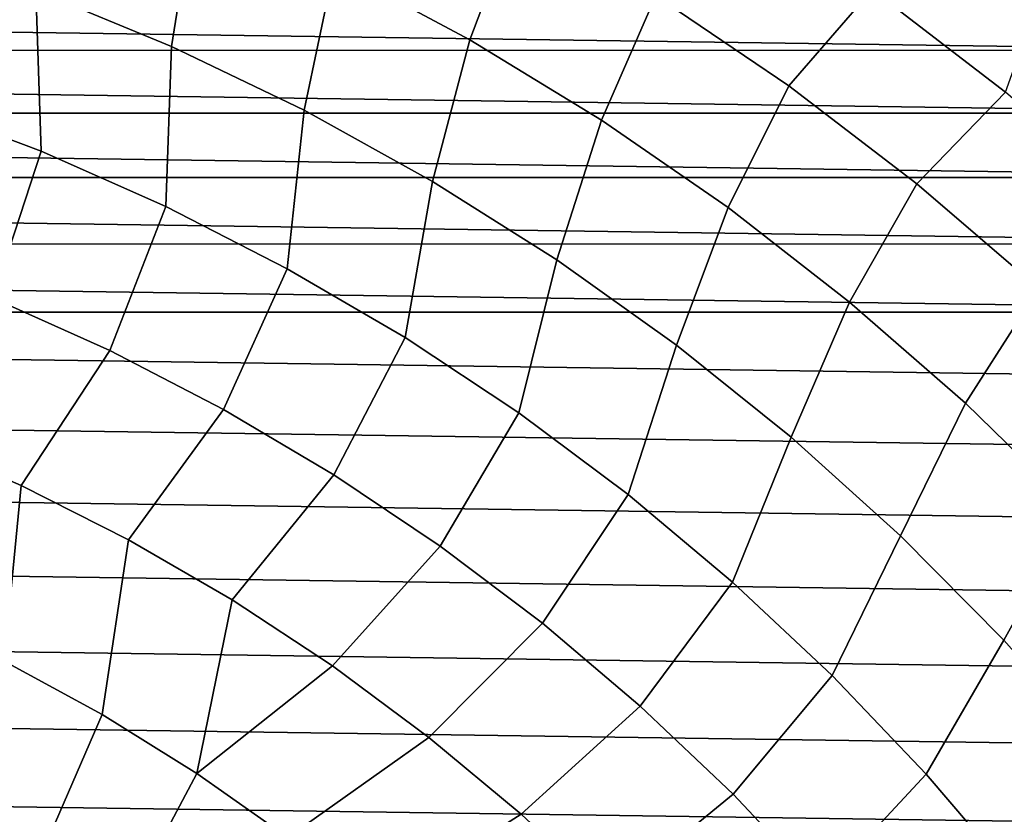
# Model space of a CAD drawing. Header units: metres. Extents: x -25 to 132, y -25 to 25.
# Tile 141 of 256: x 6.92 to 14.47, y 12.19 to 18.28. Entities that reach past the tile are written whole.
import ezdxf

# ---------------------------------------------------------------- set-up
doc = ezdxf.new("R2010")
doc.units = ezdxf.units.M
doc.layers.add('solid_12_061_071_XXX', color=7, linetype='CONTINUOUS')

msp = doc.modelspace()

# ---------------------------------------------------------------- linework, layer by layer
at = {"layer": 'solid_12_061_071_XXX'}
for points in [[(9.645901, 19.67622, 117.049759), (9.331047, 18.684656, 118.134232), (10.37126, 18.12793, 118.134232), (10.737697, 19.102327, 117.049759)], [(7.164703, 19.617641, 118.134232), (7.043921, 18.507969, 119.16523), (8.08498, 18.077469, 119.16523), (8.261057, 19.181757, 118.134232)], [(14.474891, 17.726376, 115.914597), (14.800087, 18.637188, 114.731659), (13.732807, 19.43701, 114.731659), (13.45284, 18.513992, 115.914597)], [(13.45284, 18.513992, 115.914597), (12.388024, 19.242756, 115.914597), (11.795473, 18.467915, 117.049759), (12.815879, 17.77499, 117.049759)], [(8.261057, 19.181757, 118.134232), (8.08498, 18.077469, 119.16523), (9.099874, 17.588463, 119.16523), (9.331047, 18.684656, 118.134232)], [(10.737697, 19.102327, 117.049759), (10.37126, 18.12793, 118.134232), (11.378374, 17.51335, 118.134232), (11.795473, 18.467915, 117.049759)], [(7.085052, 17.273724, 120.140106), (7.043921, 18.507969, 119.16523), (5.980064, 18.878574, 119.16523), (6.107105, 17.643206, 120.140106)], [(9.331047, 18.684656, 118.134232), (9.099874, 17.588463, 119.16523), (10.08532, 17.042538, 119.16523), (10.37126, 18.12793, 118.134232)], [(-16.568956, 18.047707), (-16.046734, 18.513569), (16.568859, 18.047794)], [(-16.046734, 18.513569), (16.046635, 18.513655), (16.568859, 18.047794)], [(8.040785, 16.850082, 120.140106), (8.08498, 18.077469, 119.16523), (7.043921, 18.507969, 119.16523), (7.085052, 17.273724, 120.140106)], [(14.474891, 17.726376, 115.914597), (13.45284, 18.513992, 115.914597), (12.815879, 17.77499, 117.049759), (13.795681, 17.025753, 117.049759)], [(11.795473, 18.467915, 117.049759), (11.378374, 17.51335, 118.134232), (12.349177, 16.842882, 118.134232), (12.815879, 17.77499, 117.049759)], [(10.37126, 18.12793, 118.134232), (10.08532, 17.042538, 119.16523), (11.038127, 16.441458, 119.16523), (11.378374, 17.51335, 118.134232)], [(-17.077707, 17.567066), (-16.568956, 18.047707), (17.077614, 17.567158)], [(-16.568956, 18.047707), (16.568859, 18.047794), (17.077614, 17.567158)], [(8.971307, 16.37361, 120.140106), (9.099874, 17.588463, 119.16523), (8.08498, 18.077469, 119.16523), (8.040785, 16.850082, 120.140106)], [(12.815879, 17.77499, 117.049759), (12.349177, 16.842882, 118.134232), (13.280571, 16.118662, 118.134232), (13.795681, 17.025753, 117.049759)], [(15.450928, 16.882406, 115.914597), (14.474891, 17.726376, 115.914597), (13.795681, 17.025753, 117.049759), (14.731775, 16.222572, 117.049759)], [(6.107105, 17.643206, 120.140106), (5.798841, 16.500259, 121.056366), (6.71554, 16.14889, 121.056366), (7.085052, 17.273724, 120.140106)], [(9.873702, 15.845803, 120.140106), (10.08532, 17.042538, 119.16523), (9.099874, 17.588463, 119.16523), (8.971307, 16.37361, 120.140106)], [(-17.572439, 17.072178), (-17.077707, 17.567066), (17.572348, 17.072273)], [(-17.077707, 17.567066), (17.077614, 17.567158), (17.572348, 17.072273)], [(11.378374, 17.51335, 118.134232), (11.038127, 16.441458, 119.16523), (11.955211, 15.787169, 119.16523), (12.349177, 16.842882, 118.134232)], [(7.085052, 17.273724, 120.140106), (6.71554, 16.14889, 121.056366), (7.61108, 15.746637, 121.056366), (8.040785, 16.850082, 120.140106)], [(-18.052919, 16.563276), (-17.572439, 17.072178), (18.05283, 16.563372)], [(-17.572439, 17.072178), (17.572348, 17.072273), (18.05283, 16.563372)], [(10.74514, 15.268315, 120.140106), (11.038127, 16.441458, 119.16523), (10.08532, 17.042538, 119.16523), (9.873702, 15.845803, 120.140106)], [(13.795681, 17.025753, 117.049759), (13.280571, 16.118662, 118.134232), (14.169582, 15.343004, 118.134232), (14.731775, 16.222572, 117.049759)], [(8.040785, 16.850082, 120.140106), (7.61108, 15.746637, 121.056366), (8.482638, 15.29477, 121.056366), (8.971307, 16.37361, 120.140106)], [(12.349177, 16.842882, 118.134232), (11.955211, 15.787169, 119.16523), (12.833605, 15.081788, 119.16523), (13.280571, 16.118662, 118.134232)], [(-18.518618, 16.040905), (-18.052919, 16.563276), (18.518532, 16.041004)], [(-18.052919, 16.563276), (18.05283, 16.563372), (18.518532, 16.041004)], [(11.582889, 14.642956, 120.140106), (11.955211, 15.787169, 119.16523), (11.038127, 16.441458, 119.16523), (10.74514, 15.268315, 120.140106)], [(8.971307, 16.37361, 120.140106), (8.482638, 15.29477, 121.056366), (9.327469, 14.79471, 121.056366), (9.873702, 15.845803, 120.140106)], [(7.61108, 15.746637, 121.056366), (6.71554, 16.14889, 121.056366), (6.089501, 15.08094, 121.911652), (6.932574, 14.712451, 121.911652)], [(14.731775, 16.222572, 117.049759), (14.169582, 15.343004, 118.134232), (15.013374, 14.518382, 118.134232), (15.621197, 15.367995, 117.049759)], [(13.280571, 16.118662, 118.134232), (12.833605, 15.081788, 119.16523), (13.670466, 14.3276, 119.16523), (14.169582, 15.343004, 118.134232)], [(-18.518618, 16.040905), (18.969107, 15.505577), (19.40428, 14.957401), (-18.969191, 15.505476)], [(-18.518618, 16.040905), (18.518532, 16.041004), (18.969107, 15.505577)], [(9.873702, 15.845803, 120.140106), (9.327469, 14.79471, 121.056366), (10.142909, 14.248035, 121.056366), (10.74514, 15.268315, 120.140106)], [(12.384322, 13.971687, 120.140106), (12.833605, 15.081788, 119.16523), (11.955211, 15.787169, 119.16523), (11.582889, 14.642956, 120.140106)], [(8.482638, 15.29477, 121.056366), (7.61108, 15.746637, 121.056366), (6.932574, 14.712451, 121.911652), (7.753459, 14.296876, 121.911652)], [(-18.969191, 15.505476), (19.40428, 14.957401), (19.823538, 14.397126), (-19.40436, 14.957298)], [(14.169582, 15.343004, 118.134232), (13.670466, 14.3276, 119.16523), (14.463086, 13.527043, 119.16523), (15.013374, 14.518382, 118.134232)], [(9.327469, 14.79471, 121.056366), (8.482638, 15.29477, 121.056366), (7.753459, 14.296876, 121.911652), (8.54953, 13.835546, 121.911652)], [(10.74514, 15.268315, 120.140106), (10.142909, 14.248035, 121.056366), (10.926392, 13.656467, 121.056366), (11.582889, 14.642956, 120.140106)], [(6.089501, 15.08094, 121.911652), (6.029464, 13.731148, 122.703766), (6.801844, 13.365395, 122.703766), (6.932574, 14.712451, 121.911652)], [(13.146927, 13.256613, 120.140106), (13.670466, 14.3276, 119.16523), (12.833605, 15.081788, 119.16523), (12.384322, 13.971687, 120.140106)], [(-19.40436, 14.957298), (19.823538, 14.397126), (20.226665, 13.825048), (-19.823614, 14.397021)], [(10.142909, 14.248035, 121.056366), (9.327469, 14.79471, 121.056366), (8.54953, 13.835546, 121.911652), (9.318239, 13.329936, 121.911652)], [(6.932574, 14.712451, 121.911652), (6.801844, 13.365395, 122.703766), (7.552135, 12.956239, 122.703766), (7.753459, 14.296876, 121.911652)], [(11.582889, 14.642956, 120.140106), (10.926392, 13.656467, 121.056366), (11.675447, 13.021869, 121.056366), (12.384322, 13.971687, 120.140106)], [(15.013374, 14.518382, 118.134232), (14.463086, 13.527043, 119.16523), (15.208899, 12.68271, 119.16523), (15.809255, 13.647429, 118.134232)], [(-19.823614, 14.397021), (20.226665, 13.825048), (20.613298, 13.241671), (-20.22674, 13.824942)], [(7.753459, 14.296876, 121.911652), (7.552135, 12.956239, 122.703766), (8.2779, 12.505008, 122.703766), (8.54953, 13.835546, 121.911652)], [(13.868312, 12.499975, 120.140106), (14.463086, 13.527043, 119.16523), (13.670466, 14.3276, 119.16523), (13.146927, 13.256613, 120.140106)], [(10.926392, 13.656467, 121.056366), (10.142909, 14.248035, 121.056366), (9.318239, 13.329936, 121.911652), (10.057127, 12.781666, 121.911652)], [(12.384322, 13.971687, 120.140106), (11.675447, 13.021869, 121.056366), (12.387713, 12.346241, 121.056366), (13.146927, 13.256613, 120.140106)], [(-20.22674, 13.824942), (20.613298, 13.241671), (20.983061, 12.647573), (-20.613369, 13.241561)], [(9.318239, 13.329936, 121.911652), (8.54953, 13.835546, 121.911652), (8.2779, 12.505008, 122.703766)], [(11.675447, 13.021869, 121.056366), (10.926392, 13.656467, 121.056366), (10.057127, 12.781666, 121.911652), (10.763827, 12.19249, 121.911652)], [(14.546216, 11.704147, 120.140106), (15.208899, 12.68271, 119.16523), (14.463086, 13.527043, 119.16523), (13.868312, 12.499975, 120.140106)], [(6.801844, 13.365395, 122.703766), (6.373053, 12.117014, 123.430672), (7.028198, 11.749139, 123.430672), (7.552135, 12.956239, 122.703766)], [(10.057127, 12.781666, 121.911652), (9.318239, 13.329936, 121.911652), (8.2779, 12.505008, 122.703766), (8.976784, 12.013168, 122.703766)], [(-20.613369, 13.241561), (20.983061, 12.647573), (21.33577, 12.043044), (-20.983128, 12.64746)], [(13.146927, 13.256613, 120.140106), (12.387713, 12.346241, 121.056366), (13.060949, 11.631712, 121.056366), (13.868312, 12.499975, 120.140106)], [(12.387713, 12.346241, 121.056366), (11.675447, 13.021869, 121.056366), (10.763827, 12.19249, 121.911652), (11.43608, 11.564292, 121.911652)], [(7.552135, 12.956239, 122.703766), (7.028198, 11.749139, 123.430672), (7.662175, 11.345877, 123.430672), (8.2779, 12.505008, 122.703766)], [(10.763827, 12.19249, 121.911652), (10.057127, 12.781666, 121.911652), (8.976784, 12.013168, 122.703766), (9.646516, 11.482316, 122.703766)], [(-20.983128, 12.64746), (21.33577, 12.043044), (21.671007, 11.428793), (-21.335835, 12.042931)], [(8.2779, 12.505008, 122.703766), (7.662175, 11.345877, 123.430672), (8.273073, 10.908442, 123.430672), (8.976784, 12.013168, 122.703766)], [(13.868312, 12.499975, 120.140106), (13.060949, 11.631712, 121.056366), (13.693031, 10.880533, 121.056366), (14.546216, 11.704147, 120.140106)], [(13.060949, 11.631712, 121.056366), (12.387713, 12.346241, 121.056366), (11.43608, 11.564292, 121.911652), (12.071733, 10.899085, 121.911652)], [(11.43608, 11.564292, 121.911652), (10.763827, 12.19249, 121.911652), (9.646516, 11.482316, 122.703766), (10.284922, 10.914176, 122.703766)]]:
    msp.add_3dface(points, dxfattribs=at)

doc.saveas('drawing.dxf')
